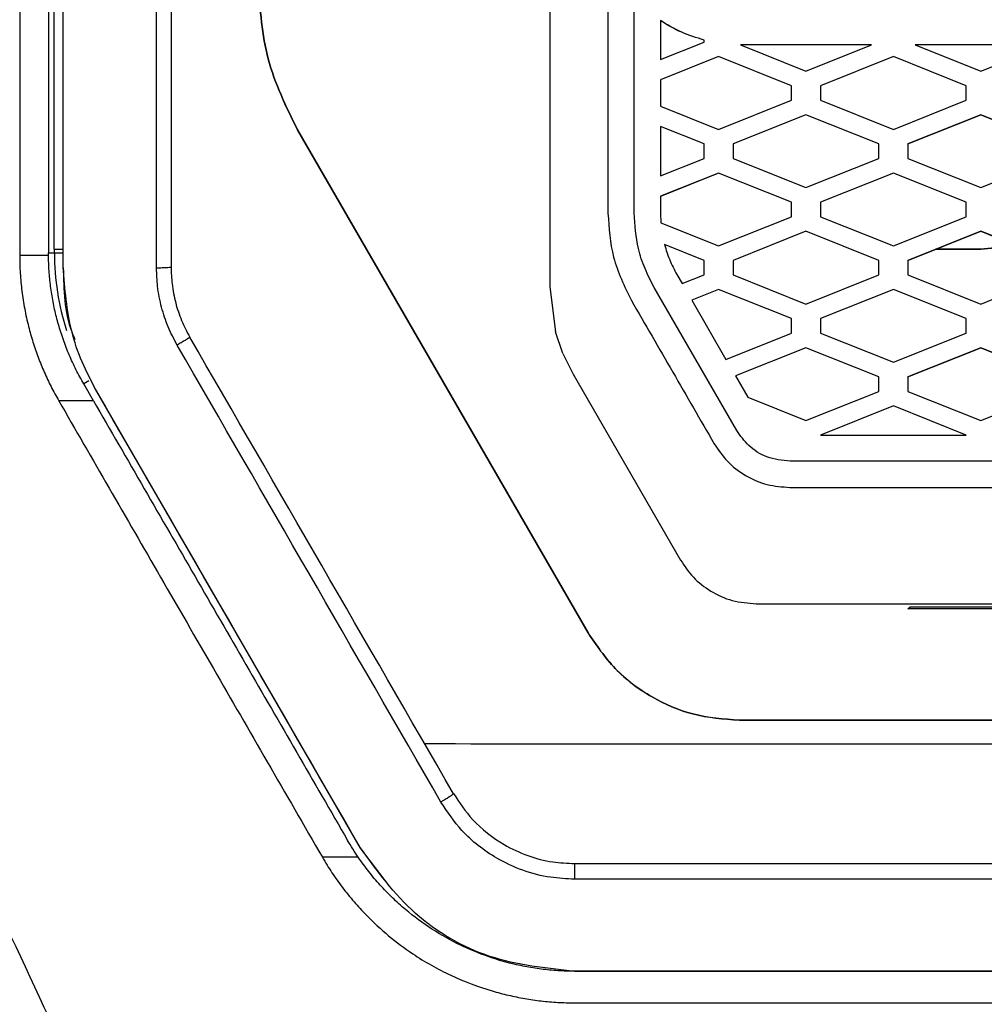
# Model space of a CAD drawing. Header units: millimetres. Extents: x 51 to 353, y -23 to 217.
# Tile 52 of 147: x 146.41 to 153.03, y 99.07 to 105.84. Entities that reach past the tile are written whole.
import ezdxf

# ---------------------------------------------------------------- set-up
doc = ezdxf.new("R2010")
doc.units = ezdxf.units.MM

msp = doc.modelspace()

# ---------------------------------------------------------------- linework, layer by layer
at = {"color": 7, "linetype": 'Continuous', "lineweight": 25}
for p, q in [((146.7099, 104.1365), (146.7099, 128.7)), ((147.4499, 128.6999), (147.4499, 104.1364)), ((150.0499, 107.6509), (150.0499, 104.0022)), ((146.6466, 104.2595), (146.6466, 107.2595)), ((150.6299, 104.5099), (150.6299, 106.2853)), ((150.8099, 105.8303), (150.8099, 105.5638)), ((150.8099, 105.5638), (151.1094, 105.6836)), ((151.1094, 105.6836), (151.1094, 105.6972)), ((151.3659, 105.6636), (151.359, 105.6638)), ((151.359, 105.6638), (151.8094, 105.4836)), ((151.3659, 105.6634), (151.359, 105.6635)), ((152.2594, 105.6636), (151.3659, 105.6636)), ((151.3659, 105.6634), (151.3659, 105.6636)), ((152.2594, 105.6634), (151.3659, 105.6634)), ((151.8094, 105.4836), (152.2594, 105.6636)), ((153.4594, 105.6637), (152.5595, 105.6636)), ((152.5595, 105.6636), (153.0094, 105.4837)), ((153.4594, 105.6635), (152.5595, 105.6634)), ((153.0094, 105.4837), (153.4594, 105.6637)), ((151.2094, 105.5836), (150.8099, 105.4237)), ((151.2094, 105.5834), (150.8099, 105.4235)), ((151.7094, 105.3836), (151.2094, 105.5836)), ((151.2094, 105.5834), (151.2094, 105.5836)), ((151.7094, 105.3834), (151.2094, 105.5834)), ((152.4094, 105.5836), (151.9094, 105.3836)), ((152.4094, 105.5834), (151.9094, 105.3834)), ((152.9094, 105.3837), (152.4094, 105.5836)), ((152.4094, 105.5834), (152.4094, 105.5836)), ((152.9094, 105.3834), (152.4094, 105.5834)), ((150.8099, 105.4237), (150.8099, 105.2433)), ((151.7094, 105.2836), (151.7094, 105.3836)), ((151.9094, 105.3836), (151.9094, 105.2836)), ((152.9094, 105.2837), (152.9094, 105.3837)), ((150.8099, 105.2433), (151.2094, 105.0836)), ((151.2094, 105.0836), (151.7094, 105.2836)), ((151.9094, 105.2836), (152.4094, 105.0836)), ((152.4094, 105.0836), (152.9094, 105.2837)), ((151.8094, 105.1836), (151.3094, 104.9836)), ((151.8094, 105.1834), (151.3094, 104.9834)), ((152.3094, 104.9836), (151.8094, 105.1836)), ((151.8094, 105.1834), (151.8094, 105.1836)), ((152.3094, 104.9834), (151.8094, 105.1834)), ((153.0094, 105.1837), (152.5094, 104.9837)), ((152.5094, 104.9832), (153.0094, 105.1832)), ((153.5094, 104.9837), (153.0094, 105.1837)), ((153.0094, 105.1832), (153.0094, 105.1837)), ((153.0094, 105.1832), (153.5094, 104.9833)), ((148.3179, 105.0805), (150.3131, 101.6246)), ((148.3179, 105.08), (148.3179, 105.0805)), ((150.3131, 101.6242), (148.3179, 105.08)), ((150.8099, 105.1033), (150.8099, 104.7637)), ((151.1094, 104.9836), (150.8099, 105.1033)), ((151.1094, 104.9834), (150.8099, 105.1031)), ((151.1094, 104.8836), (151.1094, 104.9836)), ((151.3094, 104.9836), (151.3094, 104.8836)), ((152.3094, 104.8836), (152.3094, 104.9836)), ((152.5094, 104.9837), (152.5094, 104.8836)), ((150.8099, 104.7637), (151.1094, 104.8836)), ((151.3094, 104.8836), (151.8094, 104.6836)), ((151.8094, 104.6836), (152.3094, 104.8836)), ((152.5094, 104.8836), (153.0094, 104.6837)), ((153.0094, 104.6837), (153.5094, 104.8837)), ((151.2094, 104.7836), (150.8099, 104.6237)), ((151.2094, 104.7833), (150.8099, 104.6235)), ((151.7094, 104.5836), (151.2094, 104.7836)), ((151.2094, 104.7833), (151.2094, 104.7836)), ((151.7094, 104.5834), (151.2094, 104.7833)), ((152.4094, 104.7836), (151.9094, 104.5836)), ((152.4094, 104.7834), (151.9094, 104.5834)), ((152.9094, 104.5836), (152.4094, 104.7836)), ((152.4094, 104.7834), (152.4094, 104.7836)), ((152.9094, 104.5834), (152.4094, 104.7834)), ((150.8099, 104.6237), (150.8099, 104.5112)), ((151.7094, 104.4836), (151.7094, 104.5836)), ((151.9094, 104.5836), (151.9094, 104.4836)), ((152.9094, 104.4836), (152.9094, 104.5836)), ((150.8099, 104.5112), (150.8124, 104.4423)), ((150.8124, 104.4423), (151.2094, 104.2835)), ((151.2094, 104.2835), (151.7094, 104.4836)), ((151.9094, 104.4836), (152.4094, 104.2836)), ((152.4094, 104.2836), (152.9094, 104.4836)), ((151.8094, 104.3836), (151.3094, 104.1836)), ((151.8094, 104.3834), (151.3094, 104.1833)), ((152.3094, 104.1836), (151.8094, 104.3836)), ((151.8094, 104.3834), (151.8094, 104.3836)), ((152.3094, 104.1834), (151.8094, 104.3834)), ((153.0094, 104.3837), (152.5094, 104.1836)), ((152.5094, 104.1832), (153.0094, 104.3832)), ((153.5094, 104.1837), (153.0094, 104.3837)), ((153.0094, 104.3832), (153.0094, 104.3837)), ((153.0094, 104.3832), (153.5094, 104.1832)), ((146.608, 104.2192), (146.608, 104.2354)), ((146.608, 104.2354), (146.6491, 104.2354)), ((146.6491, 104.2595), (146.6466, 104.2595)), ((146.6466, 104.2595), (146.7099, 104.2595)), ((146.6491, 104.2354), (146.6491, 104.2595)), ((146.6491, 104.2595), (146.7099, 104.2595)), ((151.1094, 104.1835), (150.8382, 104.292)), ((151.1094, 104.1833), (150.8382, 104.2918)), ((152.7002, 104.2595), (153.0099, 104.2595)), ((153.0099, 104.2595), (152.7002, 104.2595)), ((153.0099, 104.2595), (153.0099, 104.2595)), ((146.4103, 104.2192), (146.608, 104.2192)), ((151.1094, 104.0835), (151.1094, 104.1835)), ((151.3094, 104.1836), (151.3094, 104.0836)), ((152.3094, 104.0836), (152.3094, 104.1836)), ((152.5094, 104.1836), (152.5094, 104.0836)), ((147.4499, 104.1364), (147.4499, 104.1364)), ((150.9233, 104.0867), (150.9597, 104.0236)), ((150.9597, 104.0236), (151.1094, 104.0835)), ((151.3094, 104.0836), (151.8094, 103.8836)), ((151.8094, 103.8836), (152.3094, 104.0836)), ((152.5094, 104.0836), (153.0094, 103.8836)), ((153.0094, 103.8836), (153.5094, 104.0837)), ((150.0499, 104.0022), (150.0905, 103.6927)), ((151.3342, 103.0151), (150.767, 103.9976)), ((151.2094, 103.9835), (151.0254, 103.9099)), ((151.2094, 103.9833), (151.0254, 103.9097)), ((151.7094, 103.7836), (151.2094, 103.9835)), ((151.2094, 103.9833), (151.2094, 103.9835)), ((151.7094, 103.7833), (151.2094, 103.9833)), ((152.4094, 103.9836), (151.9094, 103.7836)), ((152.4094, 103.9834), (151.9094, 103.7834)), ((152.9094, 103.7836), (152.4094, 103.9836)), ((152.4094, 103.9834), (152.4094, 103.9836)), ((152.9094, 103.7834), (152.4094, 103.9834)), ((151.0254, 103.9099), (151.2599, 103.5037)), ((151.7094, 103.6836), (151.7094, 103.7836)), ((151.9094, 103.7836), (151.9094, 103.6836)), ((152.9094, 103.6836), (152.9094, 103.7836)), ((150.141, 103.5435), (150.0905, 103.6927)), ((147.5785, 103.6564), (147.5785, 103.6564)), ((151.2599, 103.5037), (151.7094, 103.6836)), ((151.9094, 103.6836), (152.4094, 103.4836)), ((152.4094, 103.4836), (152.9094, 103.6836)), ((151.8094, 103.5836), (151.3255, 103.39)), ((151.8094, 103.5834), (151.3255, 103.3898)), ((152.3094, 103.3836), (151.8094, 103.5836)), ((151.8094, 103.5834), (151.8094, 103.5836)), ((152.3094, 103.3834), (151.8094, 103.5834)), ((153.0094, 103.5836), (152.5094, 103.3836)), ((152.5094, 103.3832), (153.0094, 103.5832)), ((153.5094, 103.3836), (153.0094, 103.5836)), ((153.0094, 103.5832), (153.0094, 103.5836)), ((153.0094, 103.5832), (153.5094, 103.3832)), ((150.141, 103.5435), (150.2107, 103.4022)), ((146.885, 103.355), (146.8497, 103.3346)), ((150.2107, 103.4022), (150.9482, 102.1247)), ((151.3255, 103.39), (151.4103, 103.2432)), ((152.3094, 103.2836), (152.3094, 103.3836)), ((152.5094, 103.3836), (152.5094, 103.2836)), ((146.9164, 103.2192), (146.8497, 103.3346)), ((146.9377, 103.2818), (146.9377, 103.2865)), ((146.9377, 103.2818), (148.7482, 100.1459)), ((151.8094, 103.0836), (152.3094, 103.2836)), ((152.5094, 103.2836), (153.0094, 103.0836)), ((153.0094, 103.0836), (153.5094, 103.2836)), ((146.9164, 103.2192), (146.6783, 103.2193)), ((151.4103, 103.2432), (151.8094, 103.0836)), ((152.4094, 103.1836), (151.9094, 102.9835)), ((152.4094, 103.1834), (151.9094, 102.9833)), ((152.9094, 102.9836), (152.4094, 103.1836)), ((152.4094, 103.1834), (152.4094, 103.1836)), ((152.9094, 102.9834), (152.4094, 103.1834)), ((151.9094, 102.9835), (152.9094, 102.9836)), ((152.5096, 101.79), (152.5218, 101.8022)), ((153.2974, 101.8022), (152.5218, 101.8022)), ((153.3096, 101.79), (152.5096, 101.79)), ((150.3131, 101.6242), (150.3131, 101.6246)), ((151.3524, 101.0243), (151.3524, 101.0247)), ((149.389, 100.5203), (149.389, 100.5203)), ((148.7482, 100.1459), (148.7482, 100.1504)), ((148.7482, 100.1459), (148.9478, 99.8856)), ((148.735, 100.0833), (148.4887, 100.0834)), ((150.2204, 100.0402), (161.7994, 100.0402)), ((161.8006, 99.933), (150.2198, 99.933)), ((150.2204, 99.3003), (161.7994, 99.3003)), ((161.7994, 99.3003), (150.2204, 99.3003)), ((150.2208, 99.0833), (161.7997, 99.0833))]:
    msp.add_line(p, q, dxfattribs=at)
at = {"color": 8, "linetype": 'Continuous', "lineweight": 25}
msp.add_line((146.6491, 104.2354), (146.7099, 104.2354), dxfattribs=at)
at = {"color": 7, "linetype": 'Continuous', "lineweight": 25, "flags": 128}
for points in [[(153.2237, 104.2826), (153.205, 104.2787), (153.0099, 104.2595)], [(153.0099, 104.2595), (153.205, 104.2787), (153.2188, 104.2816)]]:
    msp.add_lwpolyline(points, dxfattribs=at)
at = {"color": 8, "linetype": 'Continuous', "lineweight": 25}
msp.add_arc((148.4099, 104.2354), 1.7609, 180, 197.67492, dxfattribs=at)
at = {"color": 7, "linetype": 'Continuous', "lineweight": 25}
for centre, major_axis, start_param, end_param in [((142.4538, 112.3515), (-98.0918, 169.9), 4.642429, 4.660922), ((142.3672, 112.3015), (-98.0918, 170), 4.642423, 4.660926), ((141.6282, 112.3015), (-98.1495, 170), 4.640584, 4.659068)]:
    msp.add_ellipse(centre, major_axis=major_axis, ratio=0.000462, start_param=start_param, end_param=end_param, dxfattribs=at)
for points, knots in [([(147.3499, 104.1304), (147.3499, 106.1736), (147.3499, 110.2599), (147.3499, 116.4053), (147.3499, 122.5568), (147.3499, 126.6523), (147.3499, 128.7)], [0, 0, 0, 0, 0.249345, 0.49869, 0.749345, 1, 1, 1, 1]), ([(146.6062, 112.5655), (146.6062, 112.367), (146.6062, 111.9701), (146.6062, 111.3749), (146.6063, 110.7796), (146.6063, 110.1844), (146.6064, 109.5893), (146.6065, 108.9942), (146.6066, 108.3992), (146.6068, 107.8042), (146.6069, 107.2093), (146.6071, 106.6144), (146.6073, 106.0196), (146.6075, 105.4248), (146.6077, 104.8301), (146.6079, 104.4336), (146.608, 104.2354)], [0, 0, 0, 0, 0.07144, 0.142875, 0.214305, 0.285732, 0.357156, 0.428578, 0.5, 0.571422, 0.642844, 0.714268, 0.785695, 0.857125, 0.92856, 1, 1, 1, 1]), ([(150.4499, 106.9571), (150.4499, 106.5546), (150.4499, 105.7383), (150.4499, 104.9221), (150.4499, 104.5083)], [0, 0, 0, 0, 0.493016, 1, 1, 1, 1]), ([(148.0499, 106.0805), (148.0615, 105.9066), (148.0847, 105.5555), (148.2397, 105.2398), (148.3179, 105.0805)], [0, 0, 0, 0, 0.4954404, 1, 1, 1, 1]), ([(148.3179, 105.08), (148.2397, 105.2394), (148.0847, 105.5551), (148.0615, 105.9061), (148.0499, 106.08)], [0, 0, 0, 0, 0.504559, 1, 1, 1, 1]), ([(151.1094, 105.6972), (151.0575, 105.713), (150.9522, 105.7451), (150.8578, 105.8016), (150.8099, 105.8303)], [0, 0, 0, 0, 0.493116, 1, 1, 1, 1]), ([(151.1094, 105.697), (151.0575, 105.7128), (150.9522, 105.7448), (150.8578, 105.8014), (150.8099, 105.8301)], [0, 0, 0, 0, 0.4931162, 1, 1, 1, 1]), ([(150.4499, 104.5083), (150.4566, 104.4056), (150.4703, 104.1951), (150.5631, 104.0054), (150.6107, 103.9083)], [0, 0, 0, 0, 0.487858, 1, 1, 1, 1]), ([(150.767, 103.9976), (150.7449, 104.0403), (150.7006, 104.1256), (150.6443, 104.2964), (150.6355, 104.4272), (150.6299, 104.5099)], [0, 0, 0, 0, 0.2688703, 0.5379037, 1, 1, 1, 1]), ([(150.8382, 104.292), (150.8488, 104.2567), (150.8704, 104.1854), (150.9055, 104.1198), (150.9233, 104.0867)], [0, 0, 0, 0, 0.495511, 1, 1, 1, 1]), ([(146.4103, 104.2192), (146.4105, 104.1985), (146.4108, 104.1572), (146.4137, 104.0953), (146.4184, 104.0336), (146.4251, 103.9722), (146.4336, 103.9111), (146.4441, 103.8502), (146.4565, 103.7896), (146.4746, 103.7134), (146.5003, 103.6223), (146.5362, 103.5177), (146.5778, 103.4155), (146.6245, 103.3157), (146.6603, 103.2514), (146.6783, 103.2193)], [0, 0, 0, 0, 0.059354, 0.118515, 0.177541, 0.236488, 0.295416, 0.354381, 0.41344, 0.472652, 0.578805, 0.684295, 0.789442, 0.89457, 1, 1, 1, 1]), ([(146.8497, 103.3346), (146.8405, 103.3509), (146.8222, 103.3833), (146.7966, 103.4329), (146.7725, 103.4832), (146.75, 103.5342), (146.7291, 103.5858), (146.7098, 103.6382), (146.6866, 103.7076), (146.6618, 103.7944), (146.6385, 103.8992), (146.6217, 104.005), (146.6109, 104.1117), (146.609, 104.1833), (146.608, 104.2192)], [0, 0, 0, 0, 0.060309, 0.12048, 0.180571, 0.24064, 0.300745, 0.360944, 0.421294, 0.537424, 0.652947, 0.768275, 0.883823, 1, 1, 1, 1]), ([(146.9377, 103.2865), (146.9031, 103.3522), (146.8339, 103.4838), (146.7375, 103.766), (146.7209, 103.9885), (146.7099, 104.1365)], [0, 0, 0, 0, 0.250668, 0.501587, 1, 1, 1, 1]), ([(146.7099, 104.1318), (146.7127, 103.9807), (146.7158, 103.8105), (146.7819, 103.6573), (146.7893, 103.6401)], [0, 0, 0, 0, 0.887981, 1, 1, 1, 1]), ([(147.4499, 104.1364), (147.4488, 104.1359), (147.4466, 104.1348), (147.4294, 104.1331), (147.404, 104.1317), (147.3777, 104.1309), (147.3592, 104.1305), (147.3519, 104.1304), (147.3499, 104.1304)], [0, 0, 0, 0, 0.2146389, 0.4292776, 0.6439232, 0.8585832, 0.9629015, 1, 1, 1, 1]), ([(147.4916, 103.6018), (147.4697, 103.6433), (147.426, 103.7264), (147.3817, 103.8625), (147.3543, 103.9979), (147.3513, 104.0886), (147.3499, 104.1304)], [0, 0, 0, 0, 0.253929, 0.508079, 0.773562, 1, 1, 1, 1]), ([(147.4499, 104.1364), (147.4512, 104.0982), (147.4538, 104.0157), (147.4787, 103.8928), (147.5189, 103.7695), (147.5586, 103.6941), (147.5785, 103.6564)], [0, 0, 0, 0, 0.227872, 0.492299, 0.745685, 1, 1, 1, 1]), ([(150.6107, 103.9083), (150.7054, 103.7442), (150.8949, 103.416), (151.0844, 103.0878), (151.1792, 102.9237)], [0, 0, 0, 0, 0.50006, 1, 1, 1, 1]), ([(147.5785, 103.6564), (147.5778, 103.6554), (147.5764, 103.6534), (147.5621, 103.6438), (147.5405, 103.6304), (147.5177, 103.6168), (147.501, 103.6072), (147.4938, 103.6031), (147.4916, 103.6018)], [0, 0, 0, 0, 0.21121, 0.422421, 0.633633, 0.84485, 0.951156, 1, 1, 1, 1]), ([(146.6783, 103.2193), (146.7936, 103.0195), (147.0269, 102.6152), (147.381, 102.002), (147.7431, 101.3748), (148.1132, 100.7337), (148.3627, 100.3017), (148.4887, 100.0834)], [0, 0, 0, 0, 0.191044, 0.386566, 0.586566, 0.791044, 1, 1, 1, 1]), ([(146.9164, 103.2192), (147.0328, 103.0179), (147.2656, 102.6151), (147.6147, 102.0111), (147.9637, 101.4071), (148.3128, 100.8033), (148.5454, 100.4008), (148.6617, 100.1996)], [0, 0, 0, 0, 0.199996, 0.399993, 0.599991, 0.799993, 1, 1, 1, 1]), ([(151.6999, 102.8037), (151.6461, 102.8098), (151.5431, 102.8214), (151.4136, 102.9024), (151.3597, 102.9789), (151.3342, 103.0151)], [0, 0, 0, 0, 0.366038, 0.700305, 1, 1, 1, 1]), ([(151.1792, 102.9237), (151.2074, 102.8821), (151.2654, 102.7966), (151.392, 102.7007), (151.5398, 102.6358), (151.6462, 102.6277), (151.6988, 102.6237)], [0, 0, 0, 0, 0.238983, 0.49172, 0.749034, 1, 1, 1, 1]), ([(160.3194, 102.8037), (158.886, 102.8038), (156.7335, 102.8039), (153.8579, 102.8039), (152.4195, 102.8038), (151.6999, 102.8037)], [0, 0, 0, 0, 0.498989, 0.749372, 1, 1, 1, 1]), ([(151.6988, 102.6237), (153.1359, 102.6238), (156.0103, 102.6239), (158.8841, 102.6238), (160.3211, 102.6237)], [0, 0, 0, 0, 0.5, 1, 1, 1, 1]), ([(150.9482, 102.1247), (150.9757, 102.0841), (151.0319, 102.0008), (151.1549, 101.9057), (151.3029, 101.838), (151.4121, 101.8292), (151.4678, 101.8247)], [0, 0, 0, 0, 0.2332522, 0.478195, 0.7341113, 1, 1, 1, 1]), ([(151.4678, 101.8247), (152.2223, 101.8248), (153.732, 101.8249), (156.0029, 101.8249), (158.2777, 101.8249), (159.7936, 101.8248), (160.552, 101.8247)], [0, 0, 0, 0, 0.249341, 0.498944, 0.749339, 1, 1, 1, 1]), ([(150.3131, 101.6246), (150.3713, 101.5392), (150.4896, 101.3655), (150.7421, 101.1776), (151.0347, 101.0494), (151.2442, 101.0331), (151.3524, 101.0247)], [0, 0, 0, 0, 0.245683, 0.499707, 0.741704, 1, 1, 1, 1]), ([(151.3524, 101.0243), (151.2442, 101.0327), (151.0347, 101.0489), (150.7421, 101.1772), (150.4896, 101.3651), (150.3713, 101.5388), (150.3131, 101.6242)], [0, 0, 0, 0, 0.25832, 0.500294, 0.75433, 1, 1, 1, 1]), ([(151.3524, 101.0247), (152.3866, 101.0247), (154.4552, 101.0249), (157.5643, 101.0249), (159.6331, 101.0247), (160.6675, 101.0247)], [0, 0, 0, 0, 0.333284, 0.66665, 1, 1, 1, 1]), ([(160.6675, 101.0243), (159.6332, 101.0243), (157.5646, 101.0244), (154.4554, 101.0244), (152.3867, 101.0243), (151.3524, 101.0243)], [0, 0, 0, 0, 0.333312, 0.666679, 1, 1, 1, 1]), ([(149.19, 100.8638), (150.3243, 100.8634), (152.5929, 100.8626), (156.0081, 100.8612), (159.4233, 100.8595), (161.6919, 100.8581), (162.8262, 100.8574)], [0, 0, 0, 0, 0.25, 0.500001, 0.75, 1, 1, 1, 1]), ([(149.389, 100.5203), (149.3884, 100.5191), (149.3872, 100.5168), (149.3733, 100.5065), (149.3522, 100.4923), (149.3289, 100.4777), (149.312, 100.4675), (149.3047, 100.4631), (149.3031, 100.4622)], [0, 0, 0, 0, 0.20991, 0.41982, 0.629737, 0.839671, 0.965355, 1, 1, 1, 1]), ([(149.389, 100.5203), (149.4301, 100.459), (149.5229, 100.3208), (149.7512, 100.1442), (150.0021, 100.0505), (150.1704, 100.0426), (150.2204, 100.0402)], [0, 0, 0, 0, 0.220088, 0.496691, 0.850511, 1, 1, 1, 1]), ([(150.2198, 99.933), (150.1648, 99.9356), (149.9792, 99.9444), (149.7024, 100.0479), (149.4506, 100.2427), (149.3483, 100.3949), (149.3031, 100.4622)], [0, 0, 0, 0, 0.14922, 0.503619, 0.780679, 1, 1, 1, 1]), ([(148.735, 100.0833), (148.7222, 100.1024), (148.6967, 100.1404), (148.6734, 100.1799), (148.6617, 100.1996)], [0, 0, 0, 0, 0.499991, 1, 1, 1, 1]), ([(150.2204, 99.3003), (150.0234, 99.3208), (149.6287, 99.3619), (149.0968, 99.6693), (148.8643, 99.9902), (148.7482, 100.1504)], [0, 0, 0, 0, 0.332909, 0.666893, 1, 1, 1, 1]), ([(148.4887, 100.0834), (148.4993, 100.0654), (148.5205, 100.0294), (148.5544, 99.9767), (148.5897, 99.9252), (148.6268, 99.8747), (148.6654, 99.8255), (148.7057, 99.7773), (148.7475, 99.7303), (148.8239, 99.6498), (148.941, 99.5417), (149.1323, 99.3989), (149.3684, 99.2653), (149.5936, 99.1804), (149.7653, 99.1349), (149.878, 99.1118), (149.9915, 99.0954), (150.1059, 99.0852), (150.1824, 99.084), (150.2208, 99.0833)], [0, 0, 0, 0, 0.029975, 0.059893, 0.089783, 0.119676, 0.149602, 0.179589, 0.209668, 0.239868, 0.338752, 0.437716, 0.581449, 0.725832, 0.780958, 0.835755, 0.890405, 0.945092, 1, 1, 1, 1]), ([(150.2204, 99.3003), (150.2013, 99.3005), (150.163, 99.3008), (150.1057, 99.3037), (150.0486, 99.3082), (149.9917, 99.3146), (149.935, 99.3227), (149.8785, 99.3328), (149.7745, 99.3546), (149.6249, 99.3975), (149.4294, 99.4787), (149.2386, 99.5858), (149.085, 99.6999), (148.9689, 99.8044), (148.8845, 99.8918), (148.8057, 99.9843), (148.7586, 100.0503), (148.735, 100.0833)], [0, 0, 0, 0, 0.032887, 0.065693, 0.098452, 0.131198, 0.163963, 0.196783, 0.22969, 0.346471, 0.463335, 0.59234, 0.721453, 0.791219, 0.860687, 0.930174, 1, 1, 1, 1]), ([(150.2204, 100.0402), (150.2204, 100.0392), (150.2204, 100.037), (150.2203, 100.0198), (150.2202, 99.9944), (150.22, 99.9665), (150.2199, 99.9455), (150.2198, 99.9357), (150.2198, 99.933)], [0, 0, 0, 0, 0.205, 0.410002, 0.615005, 0.820011, 0.950704, 1, 1, 1, 1])]:
    msp.add_open_spline(points, degree=3, knots=knots, dxfattribs=at)
for points in [[(146.4103, 112.5655), (146.4103, 109.7823), (146.4103, 106.9991), (146.4103, 104.2192)], [(145.1849, 102.0394), (145.8761, 100.5579), (146.5665, 99.0771), (147.256, 97.5978)]]:
    msp.add_open_spline(points, degree=3, dxfattribs=at)

doc.saveas('drawing.dxf')
